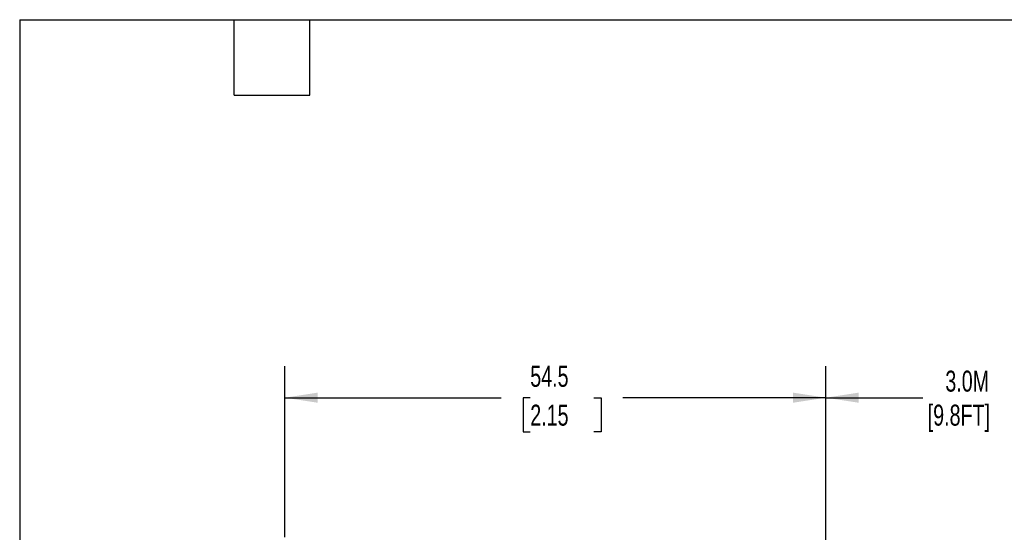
# Model space of a CAD drawing. Header units: millimetres. Extents: x 6 to 273, y 6 to 210.
# Tile 67 of 75: x 6 to 106, y 158 to 210. Entities that reach past the tile are written whole.
import ezdxf

# ---------------------------------------------------------------- set-up
doc = ezdxf.new("R2010")
doc.units = ezdxf.units.MM
doc.linetypes.add('SLD-Solid', pattern=[0])
doc.layers.add('DIMENSIONS', color=140, linetype='SLD-Solid', lineweight=25)
doc.layers.add('TEXT', color=140, linetype='SLD-Solid', lineweight=25)
doc.styles.add('SLDTEXTSTYLE0', font='TXT', dxfattribs={"width": 0.7})
doc.dimstyles.new('SLDDIMSTYLE1', dxfattribs={"dimtxt": 2.158008, "dimasz": 3.302, "dimexe": 0, "dimexo": 0.0625, "dimgap": 0.539502, "dimtad": 0, "dimtih": 1, "dimtoh": 1, "dimdec": 1, "dimrnd": 1e-09, "dimzin": 12, "dimdsep": 46, "dimtxsty": 'SLDTEXTSTYLE0', "dimsah": 1, "dimcen": 0.09, "dimadec": 0, "dimazin": 3, "dimtfac": 1, "dimtdec": 1, "dimtofl": 0, "dimtmove": 0, "dimatfit": 3, "dimfxl": 0, "dimfrac": 2, "dimtolj": 1, "dimtzin": 12, "dimarcsym": 0})

# ---------------------------------------------------------------- blocks, each defined once
blk = doc.blocks.new('_D_7')
at = {"layer": 'DIMENSIONS'}
for p, q in [((33.054, 157.371), (33.054, 174.614)), ((87.541, 154.822), (87.541, 174.614)), ((33.054, 171.439), (54.844, 171.439)), ((57.768, 171.439), (57.043, 171.439)), ((57.043, 171.439), (57.043, 168.009)), ((64.18, 171.439), (64.905, 171.439)), ((64.905, 171.439), (64.905, 168.009)), ((87.541, 171.439), (67.105, 171.439)), ((57.043, 168.009), (57.768, 168.009)), ((64.905, 168.009), (64.18, 168.009)), ((33.054, 127.122), (33.054, 155.847))]:
    blk.add_line(p, q, dxfattribs=at)
for points in [[(33.054, 171.439), (36.356, 170.931), (36.356, 171.947)], [(87.541, 171.439), (84.239, 171.947), (84.239, 170.931)]]:
    blk.add_solid(points, dxfattribs=at)
at = {"layer": 'DIMENSIONS', "char_height": 2.1167, "attachment_point": 1, "style": 'SLDTEXTSTYLE0'}
for s, insert in [('54.5', (57.768, 174.651)), ('2.15', (57.768, 170.738))]:
    blk.add_mtext(s, dxfattribs=dict(at, insert=insert))
blk = doc.blocks.new('_D_8')
at = {"layer": 'DIMENSIONS'}
for p, q in [((87.541, 154.822), (87.541, 174.614)), ((120.045, 150.622), (120.045, 174.614)), ((112.342, 172.85), (110.931, 170.028)), ((113.047, 171.439), (112.342, 172.85)), ((87.541, 171.439), (97.316, 171.439)), ((110.225, 171.439), (108.826, 171.439)), ((110.931, 170.028), (110.225, 171.439)), ((120.045, 171.439), (113.047, 171.439))]:
    blk.add_line(p, q, dxfattribs=at)
for points in [[(87.541, 171.439), (90.843, 170.931), (90.843, 171.947)], [(120.045, 171.439), (116.743, 171.947), (116.743, 170.931)]]:
    blk.add_solid(points, dxfattribs=at)
at = {"layer": 'DIMENSIONS', "char_height": 2.1167, "attachment_point": 1, "style": 'SLDTEXTSTYLE0'}
for s, insert in [('3.0M', (99.573, 174.168)), ('[9.8FT]', (97.799, 170.738))]:
    blk.add_mtext(s, dxfattribs=dict(at, insert=insert))

msp = doc.modelspace()

# ---------------------------------------------------------------- linework, layer by layer
at = {"layer": 'TEXT'}
for p, q in [((6.35, 209.55), (273.05, 209.55)), ((6.35, 209.55), (6.35, 6.35)), ((27.94, 201.93), (27.94, 209.55)), ((35.56, 201.93), (35.56, 209.55)), ((27.94, 201.93), (35.56, 201.93))]:
    msp.add_line(p, q, dxfattribs=at)

# ---------------------------------------------------------------- dimensions: what is measured, and where the dimension line sits
at = {"layer": 'DIMENSIONS'}
dim = msp.add_linear_dim(base=(87.541, 171.439), p1=(33.054, 125.852), p2=(87.541, 153.552), angle=0, dimstyle='SLDDIMSTYLE1', dxfattribs=at)
dim.commit()
dim.dimension.update_dxf_attribs({"geometry": '_D_7', "text_midpoint": (60.974, 171.439), "dimtype": 160})
dim = msp.add_linear_dim(base=(120.045, 171.439), p1=(87.541, 153.552), p2=(120.045, 149.352), angle=0, text='3.0M\\P[9.8FT]', dimstyle='SLDDIMSTYLE1', dxfattribs=at)
dim.commit()
dim.dimension.update_dxf_attribs({"geometry": '_D_8', "text_midpoint": (103.071, 171.439), "dimtype": 160})

doc.saveas('drawing.dxf')
